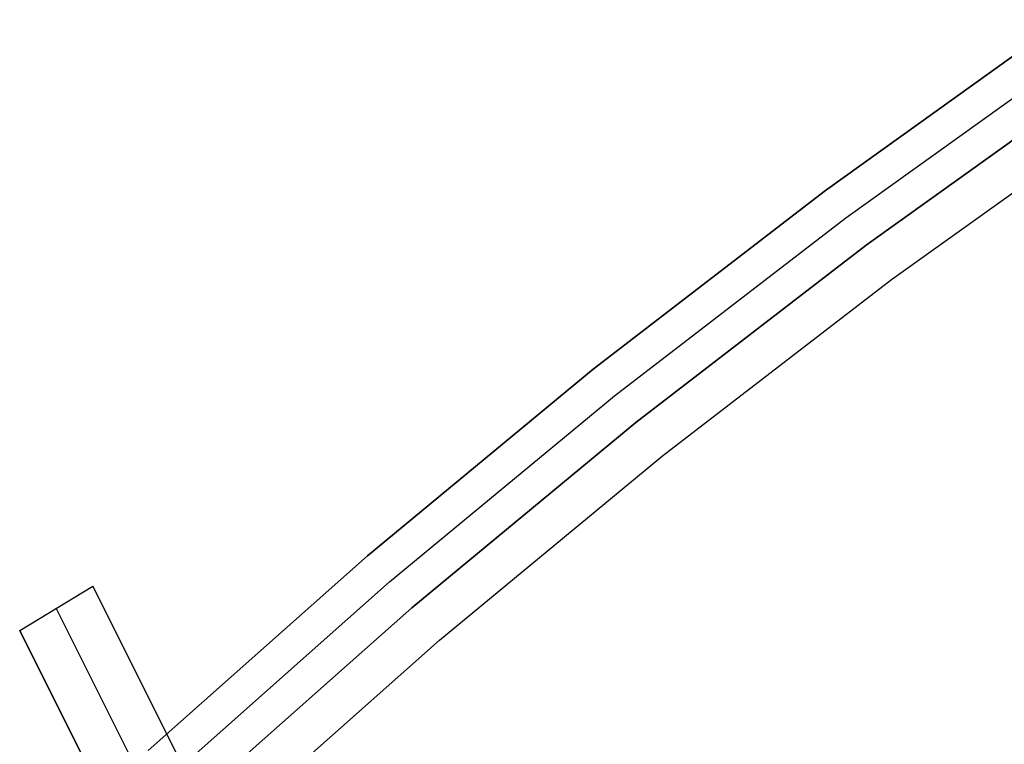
# Model space of a CAD drawing. Header units: millimetres. Extents: x 7986 to 9191, y -11326 to -10283.
# Tile 174 of 256: x 8520 to 8531, y -10592 to -10584. Entities that reach past the tile are written whole.
import ezdxf

# ---------------------------------------------------------------- set-up
doc = ezdxf.new("R2010")
doc.units = ezdxf.units.MM
doc.layers.add('BLANCO METALICO', color=7, linetype='Continuous', true_color=0xededed)
doc.layers.add('color', color=7, linetype='Continuous')

msp = doc.modelspace()

# ---------------------------------------------------------------- linework, layer by layer
at = {"layer": 'BLANCO METALICO'}
for p, q in [((8529.148, -10585.924, 143.581), (8531.94, -10583.924, 143.581)), ((8531.94, -10583.924, 141.965), (8529.148, -10585.924, 141.965)), ((8531.94, -10583.924, 140.465), (8529.148, -10585.924, 140.465)), ((8529.148, -10585.924, 142.773), (8531.94, -10583.924, 142.773)), ((8529.148, -10585.924, 141.215), (8531.94, -10583.924, 141.215)), ((8529.386, -10586.245, 143.581), (8532.168, -10584.254, 143.581)), ((8532.395, -10584.583, 143.581), (8529.624, -10586.566, 143.581)), ((8529.624, -10586.566, 141.965), (8532.395, -10584.583, 141.965)), ((8532.395, -10584.583, 142.773), (8529.624, -10586.566, 142.773)), ((8529.624, -10586.566, 140.465), (8532.395, -10584.583, 140.465)), ((8529.923, -10586.968, 139.165), (8532.679, -10584.994, 139.165)), ((8529.923, -10586.968, 139.965), (8532.679, -10584.994, 139.965)), ((8526.425, -10588.019, 143.581), (8529.148, -10585.924, 143.581)), ((8529.148, -10585.924, 141.965), (8526.425, -10588.019, 141.965)), ((8529.148, -10585.924, 140.465), (8526.425, -10588.019, 140.465)), ((8526.425, -10588.019, 142.773), (8529.148, -10585.924, 142.773)), ((8526.425, -10588.019, 141.215), (8529.148, -10585.924, 141.215)), ((8526.675, -10588.332, 143.581), (8529.386, -10586.245, 143.581)), ((8529.624, -10586.566, 143.581), (8526.924, -10588.644, 143.581)), ((8526.924, -10588.644, 141.965), (8529.624, -10586.566, 141.965)), ((8529.624, -10586.566, 142.773), (8526.924, -10588.644, 142.773)), ((8526.924, -10588.644, 140.465), (8529.624, -10586.566, 140.465)), ((8527.236, -10589.035, 139.165), (8529.923, -10586.968, 139.165)), ((8527.236, -10589.035, 139.965), (8529.923, -10586.968, 139.965)), ((8523.777, -10590.207, 143.581), (8526.425, -10588.019, 143.581)), ((8526.425, -10588.019, 141.965), (8523.777, -10590.207, 141.965)), ((8526.425, -10588.019, 140.465), (8523.777, -10590.207, 140.465)), ((8523.777, -10590.207, 142.773), (8526.425, -10588.019, 142.773)), ((8523.777, -10590.207, 141.215), (8526.425, -10588.019, 141.215)), ((8524.037, -10590.511, 143.581), (8526.675, -10588.332, 143.581)), ((8526.924, -10588.644, 143.581), (8524.297, -10590.815, 143.581)), ((8524.297, -10590.815, 141.965), (8526.924, -10588.644, 141.965)), ((8526.924, -10588.644, 142.773), (8524.297, -10590.815, 142.773)), ((8524.297, -10590.815, 140.465), (8526.924, -10588.644, 140.465)), ((8524.622, -10591.194, 139.165), (8527.236, -10589.035, 139.165)), ((8524.622, -10591.194, 139.965), (8527.236, -10589.035, 139.965)), ((8521.206, -10592.484, 143.581), (8523.777, -10590.207, 143.581)), ((8523.777, -10590.207, 141.965), (8521.206, -10592.484, 141.965)), ((8523.777, -10590.207, 140.465), (8521.206, -10592.484, 140.465)), ((8521.206, -10592.484, 142.773), (8523.777, -10590.207, 142.773)), ((8521.206, -10592.484, 141.215), (8523.777, -10590.207, 141.215)), ((8521.477, -10592.779, 143.581), (8524.037, -10590.511, 143.581)), ((8524.297, -10590.815, 143.581), (8521.747, -10593.074, 143.581)), ((8521.747, -10593.074, 141.965), (8524.297, -10590.815, 141.965)), ((8524.297, -10590.815, 142.773), (8521.747, -10593.074, 142.773)), ((8521.747, -10593.074, 140.465), (8524.297, -10590.815, 140.465)), ((8522.085, -10593.442, 139.165), (8524.622, -10591.194, 139.165)), ((8522.085, -10593.442, 139.965), (8524.622, -10591.194, 139.965))]:
    msp.add_line(p, q, dxfattribs=at)
at = {"layer": 'color', "color": 254, "true_color": 0xcad1ee}
for p, q in [((8519.701, -10591.08, -16.986), (8520.558, -10590.559, -16.904)), ((8519.701, -10591.08, -16.986), (8520.558, -10590.559, -16.904)), ((8522.968, -10595.367, -22.283), (8520.558, -10590.559, -16.904)), ((8520.558, -10590.559, -16.904), (8522.968, -10595.367, -14.699)), ((8522.968, -10595.367, -22.283), (8520.558, -10590.559, -16.904)), ((8520.558, -10590.559, -16.904), (8522.968, -10595.367, -14.699)), ((8522.502, -10595.554, -22.241), (8520.13, -10590.819, -16.945)), ((8519.701, -10591.08, -16.986), (8522.074, -10595.815, -22.283)), ((8522.074, -10595.815, -14.821), (8519.701, -10591.08, -16.986)), ((8519.701, -10591.08, -16.986), (8522.074, -10595.815, -22.283)), ((8522.074, -10595.815, -14.821), (8519.701, -10591.08, -16.986)), ((8522.968, -10595.367, -18.491), (8521.269, -10591.977, -18.491))]:
    msp.add_line(p, q, dxfattribs=at)

doc.saveas('drawing.dxf')
